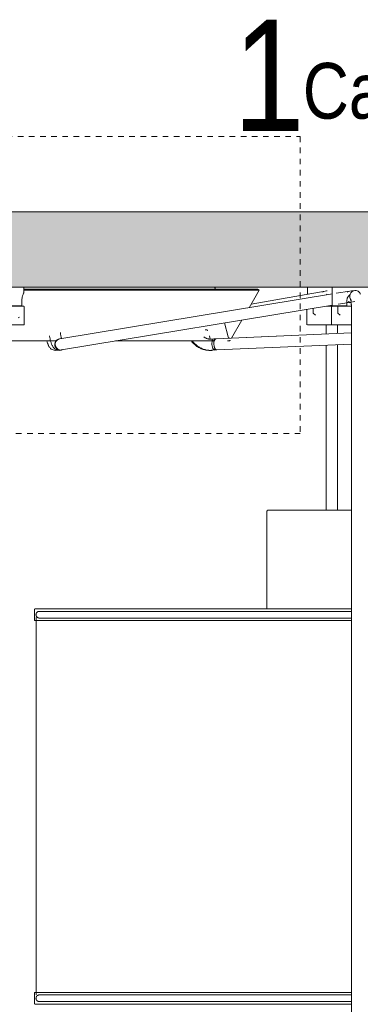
# Model space of a CAD drawing. Header units: millimetres. Extents: x 5395 to 10061, y 397 to 7363.
# Tile 9 of 14: x 6602 to 6785, y 1614 to 2144. Entities that reach past the tile are written whole.
import ezdxf

# ---------------------------------------------------------------- set-up
doc = ezdxf.new("R2010")
doc.units = ezdxf.units.MM
doc.linetypes.add('Dash', pattern=[6, 3, -3])
doc.layers.add('A-ANNO-DIMS', color=7, linetype='Dash', lineweight=9, true_color=0xd2d2d2)
for name, color, linetype, lineweight in [('A-CLNG', 7, 'Continuous', 9), ('E-LITE-EQPM', 7, 'Continuous', 20), ('G-ANNO-TEXT', 7, 'Continuous', 9)]:
    doc.layers.add(name, color=color, linetype=linetype, lineweight=lineweight)
doc.styles.add('Arial Narrow_1', font='ARIALN.TTF', dxfattribs={"height": 60})
doc.styles.add('Arial Narrow_2', font='ARIALN.TTF', dxfattribs={"height": 30})

# ---------------------------------------------------------------- blocks, each defined once
blk = doc.blocks.new('64314-7L   _Suspended_tensor - 64314-48-7L MAMBO Black_rattan pendant lamp ø320-7L-583373-Alzado_PDF')
at = {"layer": 'E-LITE-EQPM', "lineweight": 9}
for p, q in [((6604.12, 1998.89), (6729.94, 1998.89)), ((6707.26, 1998.89), (6707.12, 1999.42)), ((6730.8, 1998.39), (6729.94, 1998.89)), ((6756.8, 2000), (6756.8, 1996.18)), ((6770.1, 2000), (6770.1, 1990)), ((6770.3, 2000), (6782.47, 2000)), ((6782.47, 2000), (6789.82, 2000)), ((6604.11, 1998.39), (6730.8, 1998.39)), ((6770.31, 1996.38), (6623.47, 1972.19)), ((6725.35, 1988.96), (6730.8, 1998.39)), ((6766.28, 1997.91), (6726.44, 1990.84)), ((6779.61, 1997.91), (6772.3, 1996.71)), ((6782.27, 1998.21), (6782.7, 1998.21)), ((6624.44, 1966.27), (6770.2, 1990.28)), ((6756.51, 1988.07), (6756.51, 1979.77)), ((6759.87, 1988.62), (6759.87, 1986)), ((6768.18, 1989.77), (6768.51, 1989.77)), ((6769.79, 1989.77), (6768.2, 1989.77)), ((6768.51, 1989.77), (6769.82, 1989.77)), ((6770.41, 1990), (6769.08, 1990)), ((6769.81, 1989.27), (6769.81, 1979.77)), ((6769.87, 1990), (6769.87, 1989.7)), ((6778, 1990), (6770.19, 1990)), ((6773.17, 1990), (6773.17, 1986)), ((6773.35, 1990.8), (6780.59, 1991.99)), ((6777.14, 1989.7), (6777.14, 1990)), ((6777.26, 1989.77), (6778.26, 1989.77)), ((6780.42, 1989.77), (6777.29, 1989.77)), ((6778, 1990), (6778, 1992.66)), ((6778.26, 1989.77), (6780.43, 1989.77)), ((6780.46, 1989.48), (6780.46, 1983.84)), ((6782.27, 1992.21), (6782.32, 1992.21)), ((6759.87, 1986), (6761.06, 1985)), ((6773.17, 1986), (6774.35, 1985)), ((6780.46, 1983.84), (6780.46, 1280)), ((6714.14, 1973.22), (6712.12, 1980.75)), ((6715.87, 1972.54), (6721.51, 1982.3)), ((6756.76, 1979.77), (6764.54, 1979.77)), ((6764.54, 1979.77), (6770.13, 1979.77)), ((6766.92, 1979.77), (6766.92, 1974.82)), ((6770.02, 1979.77), (6780.45, 1979.77)), ((6772.92, 1975.08), (6772.92, 1979.77)), ((6622.85, 1972.02), (6622.3, 1971.8)), ((6622.85, 1972.02), (6622.57, 1971.91)), ((6704.46, 1972.06), (6704.01, 1973.74)), ((6707.44, 1972.22), (6705.34, 1972)), ((6707.44, 1972.22), (6706.39, 1972.11)), ((6780.46, 1975.38), (6707.62, 1972.23)), ((6780.46, 1975.43), (6715.91, 1972.62)), ((6707.88, 1966.24), (6780.46, 1969.38)), ((6714.35, 1971.07), (6714.06, 1971.07)), ((6766.92, 1968.8), (6766.92, 1880)), ((6772.92, 1879.97), (6772.92, 1969.06)), ((6624.51, 1966.23), (6624.93, 1966.39)), ((6705.38, 1966.03), (6705.76, 1966.07)), ((6705.96, 1966.03), (6708.06, 1966.25)), ((6707.01, 1966.14), (6708.06, 1966.25)), ((6734.91, 1879.05), (6734.91, 1826.91)), ((6609.91, 1826.34), (6609.91, 1820.64)), ((6614.38, 1826.91), (6615.83, 1826.91)), ((6620.21, 1826.91), (6615.72, 1826.91)), ((6615.99, 1826.91), (6619.29, 1826.91)), ((6619.29, 1826.91), (6620.28, 1826.91)), ((6624.13, 1826.91), (6621.08, 1826.91)), ((6621.11, 1826.91), (6624, 1826.91)), ((6625.1, 1826.91), (6626.33, 1826.91)), ((6626.23, 1826.91), (6625.14, 1826.91)), ((6628.58, 1826.91), (6627.38, 1826.91)), ((6627.44, 1826.91), (6628.61, 1826.91)), ((6629.82, 1826.91), (6631.09, 1826.91)), ((6631.14, 1826.91), (6629.83, 1826.91)), ((6632.41, 1826.91), (6633.78, 1826.91)), ((6633.86, 1826.91), (6632.51, 1826.91)), ((6636.45, 1826.91), (6635.03, 1826.91)), ((6635.14, 1826.91), (6636.53, 1826.91)), ((6639.43, 1826.91), (6637.92, 1826.91)), ((6637.97, 1826.91), (6639.45, 1826.91)), ((6640.97, 1826.91), (6642.54, 1826.91)), ((6642.6, 1826.91), (6640.99, 1826.91)), ((6644.15, 1826.91), (6645.8, 1826.91)), ((6645.88, 1826.91), (6644.24, 1826.91)), ((6650.94, 1826.91), (6649.01, 1826.91)), ((6649.08, 1826.91), (6650.98, 1826.91)), ((6659.94, 1826.91), (6658.09, 1826.91)), ((6666.05, 1826.91), (6663.65, 1826.91)), ((6675.97, 1826.91), (6673.9, 1826.91)), ((6682.79, 1826.91), (6682.28, 1826.91)), ((6701.02, 1826.91), (6700.45, 1826.91)), ((6720.43, 1826.91), (6719.79, 1826.91)), ((6755.46, 1826.91), (6754.6, 1826.91)), ((6765.9, 1826.91), (6765.03, 1826.91)), ((6776.33, 1826.91), (6775.46, 1826.91)), ((6780.48, 1820.64), (6609.91, 1820.64)), ((6610.72, 1822.15), (6610.72, 1618.93)), ((6609.91, 1620.19), (6609.91, 1614.49)), ((6780.48, 1620.19), (6609.91, 1620.19))]:
    blk.add_line(p, q, dxfattribs=at)
at = {"layer": 'E-LITE-EQPM', "lineweight": 9, "flags": 128}
for points in [[(6706.36, 2000), (6706.4, 2000), (6706.43, 2000), (6706.46, 1999.99), (6706.49, 1999.99), (6706.52, 1999.98), (6706.55, 1999.98), (6706.58, 1999.97), (6706.61, 1999.96), (6706.64, 1999.95), (6706.67, 1999.94), (6706.7, 1999.93), (6706.73, 1999.91), (6706.75, 1999.9), (6706.78, 1999.88), (6706.81, 1999.86), (6706.83, 1999.85), (6706.86, 1999.83), (6706.88, 1999.81), (6706.9, 1999.79), (6706.92, 1999.76), (6706.95, 1999.74), (6706.97, 1999.72), (6706.99, 1999.69), (6707, 1999.67), (6707.02, 1999.64), (6707.04, 1999.61), (6707.05, 1999.59), (6707.07, 1999.56), (6707.08, 1999.53), (6707.09, 1999.5), (6707.1, 1999.47), (6707.11, 1999.44), (6707.12, 1999.42)], [(6767.4, 1998.09), (6767.08, 1998.06), (6765.39, 1997.6), (6764.83, 1997.37)], [(6782.27, 1998.21), (6780.48, 1998.06), (6778.73, 1997.62), (6778.14, 1997.4)], [(6779.95, 1993.6), (6779.96, 1993.59), (6779.97, 1993.57), (6779.99, 1993.52), (6780.01, 1993.46), (6780.03, 1993.39), (6780.06, 1993.3), (6780.08, 1993.2), (6780.11, 1993.09), (6780.14, 1992.97), (6780.17, 1992.84), (6780.2, 1992.7), (6780.22, 1992.55), (6780.25, 1992.39), (6780.27, 1992.23), (6780.3, 1992.05), (6780.32, 1991.88), (6780.34, 1991.69), (6780.36, 1991.51), (6780.38, 1991.31), (6780.39, 1991.12), (6780.41, 1990.92), (6780.42, 1990.71), (6780.43, 1990.51), (6780.44, 1990.3), (6780.45, 1990.09), (6780.45, 1989.88), (6780.45, 1989.66), (6780.46, 1989.48)], [(6784.74, 1997.19), (6784.92, 1996.95), (6785.07, 1996.73), (6785.2, 1996.51), (6785.32, 1996.29)], [(6771.65, 1989.77), (6771.42, 1989.77), (6771.07, 1989.77), (6770.71, 1989.77), (6770.35, 1989.77), (6769.98, 1989.77), (6769.61, 1989.77), (6769.23, 1989.77), (6768.85, 1989.77), (6768.47, 1989.77), (6768.08, 1989.77), (6767.69, 1989.77), (6767.3, 1989.77), (6767, 1989.77)], [(6768.26, 1989.77), (6768.64, 1989.77), (6768.95, 1989.77)], [(6768.95, 1989.77), (6769.33, 1989.77), (6769.71, 1989.77)], [(6769.81, 1989.27), (6769.81, 1989.29), (6769.81, 1989.31), (6769.81, 1989.33), (6769.82, 1989.35), (6769.82, 1989.37), (6769.82, 1989.39), (6769.83, 1989.41), (6769.83, 1989.43), (6769.84, 1989.45), (6769.85, 1989.47), (6769.86, 1989.48), (6769.87, 1989.5), (6769.88, 1989.52), (6769.89, 1989.54), (6769.9, 1989.55), (6769.91, 1989.57), (6769.92, 1989.59), (6769.93, 1989.6), (6769.95, 1989.62), (6769.96, 1989.63), (6769.98, 1989.65), (6769.99, 1989.66), (6770.01, 1989.67), (6770.02, 1989.68), (6770.04, 1989.69), (6770.06, 1989.7), (6770.08, 1989.71), (6770.09, 1989.72), (6770.11, 1989.73), (6770.13, 1989.74), (6770.15, 1989.75), (6770.17, 1989.75), (6770.19, 1989.76), (6770.21, 1989.76), (6770.23, 1989.77), (6770.25, 1989.77), (6770.27, 1989.77), (6770.29, 1989.77), (6770.31, 1989.77), (6770.31, 1989.77)], [(6780.46, 1989.77), (6780.09, 1989.77), (6779.7, 1989.77), (6779.31, 1989.77), (6778.92, 1989.77), (6778.53, 1989.77), (6778.15, 1989.77), (6777.77, 1989.77), (6777.39, 1989.77), (6777.01, 1989.77), (6776.64, 1989.77), (6776.28, 1989.77), (6775.92, 1989.77), (6775.57, 1989.77), (6775.23, 1989.77), (6774.89, 1989.77), (6774.57, 1989.77), (6774.25, 1989.77), (6773.94, 1989.77), (6773.64, 1989.77), (6773.35, 1989.77), (6773.07, 1989.77), (6772.81, 1989.77), (6772.55, 1989.77), (6772.31, 1989.77), (6772.08, 1989.77), (6771.86, 1989.77), (6771.66, 1989.77), (6771.46, 1989.77), (6771.29, 1989.77), (6771.12, 1989.77), (6770.98, 1989.77), (6770.84, 1989.77), (6770.72, 1989.77), (6770.62, 1989.77), (6770.53, 1989.77), (6770.45, 1989.77), (6770.4, 1989.77), (6770.35, 1989.77), (6770.33, 1989.77), (6770.31, 1989.77), (6770.31, 1989.77)], [(6770.31, 1989.77), (6770.32, 1989.77), (6770.35, 1989.77), (6770.38, 1989.77), (6770.44, 1989.77), (6770.51, 1989.77), (6770.59, 1989.77), (6770.7, 1989.77), (6770.81, 1989.77), (6770.94, 1989.77), (6771.09, 1989.77), (6771.25, 1989.77), (6771.42, 1989.77), (6771.61, 1989.77), (6771.81, 1989.77), (6772.02, 1989.77), (6772.25, 1989.77), (6772.49, 1989.77), (6772.74, 1989.77), (6773.01, 1989.77)], [(6777.3, 1989.77), (6777.67, 1989.77), (6777.79, 1989.77)], [(6777.79, 1989.77), (6778.17, 1989.77), (6778.55, 1989.77), (6778.94, 1989.77), (6779.33, 1989.77), (6779.72, 1989.77), (6780.11, 1989.77), (6780.42, 1989.77)], [(6782.27, 1992.21), (6781.48, 1992.15), (6781.06, 1992.04)], [(6623.17, 1965.97), (6622.57, 1966.02), (6622, 1966.16), (6621.5, 1966.37), (6621.07, 1966.63), (6620.71, 1966.91), (6620.41, 1967.19), (6620.15, 1967.48), (6619.92, 1967.77), (6619.73, 1968.06), (6619.56, 1968.35), (6619.4, 1968.65), (6619.26, 1968.94), (6619.13, 1969.25), (6619.01, 1969.55), (6618.89, 1969.87), (6618.79, 1970.19), (6618.69, 1970.52), (6618.59, 1970.86), (6618.5, 1971.21), (6618.42, 1971.56), (6618.33, 1971.93), (6618.26, 1972.3), (6618.19, 1972.68), (6618.12, 1973.07), (6618.06, 1973.47), (6618, 1973.87)], [(6624.41, 1972.33), (6624.35, 1972.56), (6624.29, 1972.8), (6624.23, 1973.06), (6624.17, 1973.34), (6624.11, 1973.63), (6624.06, 1973.93), (6624.01, 1974.24), (6623.96, 1974.56), (6623.91, 1974.9), (6623.87, 1975.25), (6623.83, 1975.6)], [(6704.74, 1971.97), (6704.49, 1971.97), (6704.23, 1971.99), (6703.98, 1972.02), (6703.73, 1972.06), (6703.47, 1972.11), (6703.22, 1972.17), (6702.97, 1972.25), (6702.73, 1972.33), (6702.48, 1972.43), (6702.24, 1972.54), (6702, 1972.65), (6701.76, 1972.78), (6701.53, 1972.93), (6701.3, 1973.08), (6701.08, 1973.24)], [(6702.36, 1977.09), (6702.27, 1977.09), (6702.02, 1977.09), (6701.77, 1977.09)], [(6701.92, 1977.09), (6702.22, 1977.09), (6702.36, 1977.09), (6702.36, 1977.09)], [(6702.36, 1977.09), (6702.4, 1977.09), (6702.44, 1977.09), (6702.48, 1977.08), (6702.52, 1977.08), (6702.55, 1977.07), (6702.59, 1977.06), (6702.63, 1977.05), (6702.67, 1977.04), (6702.7, 1977.03), (6702.74, 1977.01), (6702.78, 1977), (6702.81, 1976.98), (6702.85, 1976.96), (6702.88, 1976.94), (6702.91, 1976.92), (6702.94, 1976.9), (6702.97, 1976.87), (6703, 1976.85), (6703.03, 1976.82), (6703.06, 1976.79), (6703.09, 1976.77), (6703.11, 1976.74), (6703.14, 1976.71)], [(6714.14, 1973.22), (6714.15, 1973.2), (6714.15, 1973.18), (6714.16, 1973.16), (6714.17, 1973.14), (6714.17, 1973.13), (6714.18, 1973.11), (6714.19, 1973.09), (6714.2, 1973.08), (6714.21, 1973.06), (6714.23, 1973.04), (6714.24, 1973.03), (6714.25, 1973.01), (6714.27, 1973), (6714.28, 1972.99), (6714.29, 1972.97), (6714.31, 1972.96), (6714.32, 1972.95), (6714.34, 1972.94), (6714.36, 1972.93), (6714.37, 1972.92), (6714.39, 1972.91), (6714.41, 1972.9), (6714.43, 1972.89), (6714.44, 1972.88), (6714.46, 1972.88), (6714.48, 1972.87), (6714.5, 1972.87), (6714.52, 1972.86), (6714.54, 1972.86), (6714.56, 1972.86), (6714.58, 1972.86), (6714.6, 1972.86), (6714.61, 1972.86)], [(6517.44, 1971.07), (6521.21, 1971.07), (6525.1, 1971.07), (6529.09, 1971.07), (6533.19, 1971.07), (6537.39, 1971.07), (6541.68, 1971.07), (6546.05, 1971.07), (6550.51, 1971.07), (6555.03, 1971.07), (6559.61, 1971.07), (6564.25, 1971.07), (6568.93, 1971.07), (6573.66, 1971.07), (6578.41, 1971.07), (6583.2, 1971.07), (6588, 1971.07), (6592.81, 1971.07), (6597.62, 1971.07), (6602.43, 1971.07), (6607.22, 1971.07), (6612, 1971.07), (6616.74, 1971.07), (6621.45, 1971.07)], [(6621.09, 1965.97), (6620.46, 1966.03), (6619.87, 1966.19), (6619.36, 1966.42), (6618.94, 1966.69), (6618.59, 1966.98), (6618.3, 1967.27), (6618.05, 1967.57), (6617.85, 1967.86), (6617.67, 1968.15), (6617.51, 1968.44), (6617.36, 1968.73), (6617.23, 1969.02), (6617.11, 1969.32), (6617, 1969.62), (6616.9, 1969.93), (6616.8, 1970.25), (6616.71, 1970.58), (6616.62, 1970.91)], [(6653.45, 1971.07), (6656.92, 1971.07), (6660.98, 1971.07), (6664.93, 1971.07), (6668.76, 1971.07), (6672.47, 1971.07), (6676.06, 1971.07), (6679.52, 1971.07), (6682.84, 1971.07), (6686.02, 1971.07), (6689.05, 1971.07), (6691.93, 1971.07), (6694.66, 1971.07), (6697.22, 1971.07), (6699.62, 1971.07), (6701.85, 1971.07), (6703.91, 1971.07), (6705.79, 1971.07), (6706.67, 1971.07)], [(6694.34, 1971.06), (6694.66, 1970.64), (6695, 1970.24), (6695.36, 1969.85), (6695.73, 1969.47), (6696.11, 1969.11), (6696.51, 1968.77), (6696.92, 1968.44), (6697.35, 1968.14), (6697.78, 1967.85), (6698.23, 1967.57), (6698.69, 1967.32), (6699.16, 1967.09), (6699.64, 1966.88), (6700.12, 1966.69), (6700.61, 1966.52), (6701.11, 1966.37), (6701.62, 1966.25), (6702.13, 1966.15), (6702.65, 1966.07), (6703.16, 1966.01), (6703.68, 1965.98), (6704.17, 1965.97)], [(6694.88, 1971.06), (6695.21, 1970.64), (6695.55, 1970.23), (6695.91, 1969.84), (6696.28, 1969.47), (6696.66, 1969.11), (6697.06, 1968.77), (6697.48, 1968.44), (6697.9, 1968.13), (6698.34, 1967.84), (6698.79, 1967.57), (6699.25, 1967.32), (6699.72, 1967.09), (6700.2, 1966.88), (6700.69, 1966.69), (6701.18, 1966.52), (6701.69, 1966.37), (6702.19, 1966.25), (6702.7, 1966.15), (6703.22, 1966.07), (6703.74, 1966.01), (6704.26, 1965.98), (6704.74, 1965.97)], [(6705.34, 1972), (6705.09, 1971.98), (6704.83, 1971.97), (6704.74, 1971.97)], [(6713.69, 1971.07), (6713.82, 1971.07), (6714.21, 1971.07), (6714.41, 1971.07), (6714.44, 1971.07)], [(6715.26, 1971.5), (6715.24, 1971.47), (6715.21, 1971.44), (6715.19, 1971.4), (6715.16, 1971.38), (6715.13, 1971.35), (6715.1, 1971.32), (6715.07, 1971.29), (6715.04, 1971.27), (6715.01, 1971.25), (6714.98, 1971.22), (6714.94, 1971.2), (6714.91, 1971.18), (6714.87, 1971.17), (6714.84, 1971.15), (6714.8, 1971.14), (6714.76, 1971.12), (6714.72, 1971.11), (6714.69, 1971.1), (6714.65, 1971.09), (6714.61, 1971.08), (6714.57, 1971.08), (6714.53, 1971.07), (6714.49, 1971.07), (6714.45, 1971.07)], [(6621.09, 1965.97), (6621.72, 1966.03), (6622.31, 1966.19)], [(6623.17, 1965.97), (6623.77, 1966.02), (6624.33, 1966.16), (6624.51, 1966.23)], [(6704.17, 1965.97), (6704.69, 1965.98), (6705.2, 1966.02), (6705.38, 1966.03)], [(6704.74, 1965.97), (6705.27, 1965.98), (6705.79, 1966.02), (6705.96, 1966.03)], [(6734.91, 1879.05), (6734.92, 1879.09), (6734.92, 1879.13), (6734.92, 1879.17), (6734.93, 1879.2), (6734.93, 1879.24), (6734.94, 1879.28), (6734.95, 1879.31), (6734.96, 1879.35), (6734.98, 1879.39), (6734.99, 1879.42), (6735.01, 1879.46), (6735.02, 1879.49), (6735.04, 1879.52), (6735.06, 1879.56), (6735.08, 1879.59), (6735.1, 1879.62), (6735.13, 1879.65), (6735.15, 1879.68), (6735.18, 1879.71), (6735.2, 1879.73), (6735.23, 1879.76), (6735.26, 1879.78), (6735.29, 1879.81), (6735.32, 1879.83), (6735.35, 1879.85), (6735.38, 1879.87), (6735.42, 1879.89), (6735.45, 1879.91), (6735.48, 1879.92), (6735.52, 1879.94), (6735.56, 1879.95), (6735.59, 1879.96), (6735.63, 1879.97), (6735.66, 1879.98), (6735.7, 1879.99), (6735.74, 1879.99), (6735.78, 1880), (6735.81, 1880), (6735.85, 1880), (6735.86, 1880)], [(6739.31, 1880), (6738.74, 1880), (6738.22, 1880), (6737.75, 1880), (6737.32, 1880), (6736.96, 1880), (6736.64, 1880), (6736.38, 1880), (6736.17, 1880), (6736.01, 1880), (6735.91, 1880), (6735.87, 1880), (6735.86, 1880)], [(6735.86, 1880), (6735.89, 1880), (6735.97, 1880), (6736.11, 1880), (6736.3, 1880), (6736.54, 1880), (6736.84, 1880), (6737.19, 1880), (6737.59, 1880), (6738.05, 1880), (6738.55, 1880), (6739.11, 1880), (6739.31, 1880)], [(6780.46, 1880), (6779.68, 1880), (6778.37, 1880), (6777.04, 1880), (6775.7, 1880), (6774.36, 1880), (6773, 1880), (6771.64, 1880), (6770.28, 1880), (6768.92, 1880), (6767.56, 1880), (6766.2, 1880), (6764.85, 1880), (6763.51, 1880), (6762.18, 1880), (6760.86, 1880), (6759.55, 1880), (6758.26, 1880), (6756.99, 1880), (6755.74, 1880), (6754.52, 1880), (6753.32, 1880), (6752.14, 1880), (6750.99, 1880), (6749.88, 1880), (6748.79, 1880), (6747.74, 1880), (6746.72, 1880), (6745.75, 1880), (6744.81, 1880), (6743.91, 1880), (6743.05, 1880), (6742.23, 1880), (6741.46, 1880), (6740.74, 1880), (6740.06, 1880), (6739.43, 1880), (6739.31, 1880)], [(6609.91, 1826.34), (6609.91, 1826.36), (6609.92, 1826.39), (6609.92, 1826.41), (6609.92, 1826.43), (6609.93, 1826.45), (6609.93, 1826.48), (6609.94, 1826.5), (6609.94, 1826.52), (6609.95, 1826.54), (6609.96, 1826.56), (6609.97, 1826.58), (6609.98, 1826.6), (6609.99, 1826.62), (6610, 1826.64), (6610.01, 1826.66), (6610.03, 1826.68), (6610.04, 1826.7), (6610.06, 1826.72), (6610.07, 1826.73), (6610.09, 1826.75), (6610.1, 1826.77), (6610.12, 1826.78), (6610.14, 1826.8), (6610.16, 1826.81), (6610.18, 1826.82), (6610.2, 1826.83), (6610.22, 1826.85), (6610.24, 1826.86), (6610.26, 1826.87), (6610.28, 1826.87), (6610.3, 1826.88), (6610.32, 1826.89), (6610.34, 1826.9), (6610.37, 1826.9), (6610.39, 1826.9), (6610.41, 1826.91), (6610.44, 1826.91), (6610.46, 1826.91), (6610.48, 1826.91), (6610.49, 1826.91)], [(6780.46, 1826.91), (6774.57, 1826.91), (6768.2, 1826.91), (6761.82, 1826.91), (6755.46, 1826.91), (6749.13, 1826.91), (6742.82, 1826.91), (6736.56, 1826.91), (6730.35, 1826.91), (6724.21, 1826.91), (6718.14, 1826.91), (6712.15, 1826.91), (6706.25, 1826.91), (6700.46, 1826.91), (6694.78, 1826.91), (6689.21, 1826.91), (6683.78, 1826.91), (6678.48, 1826.91), (6673.33, 1826.91), (6668.34, 1826.91), (6663.51, 1826.91), (6658.84, 1826.91), (6654.36, 1826.91), (6650.06, 1826.91), (6645.95, 1826.91), (6642.04, 1826.91), (6638.34, 1826.91), (6634.84, 1826.91), (6631.56, 1826.91), (6628.51, 1826.91), (6625.67, 1826.91), (6623.07, 1826.91), (6620.71, 1826.91), (6618.58, 1826.91), (6616.7, 1826.91), (6615.06, 1826.91), (6613.67, 1826.91), (6612.52, 1826.91), (6611.63, 1826.91), (6611, 1826.91), (6610.61, 1826.91), (6610.49, 1826.91)], [(6610.49, 1826.91), (6610.61, 1826.91), (6611, 1826.91), (6611.63, 1826.91), (6612.52, 1826.91), (6613.67, 1826.91), (6614.38, 1826.91)], [(6610.71, 1823.67), (6610.71, 1823.75), (6610.72, 1823.82), (6610.72, 1823.89), (6610.73, 1823.96), (6610.75, 1824.03), (6610.76, 1824.1), (6610.78, 1824.17), (6610.8, 1824.24), (6610.83, 1824.31), (6610.85, 1824.38), (6610.88, 1824.44), (6610.91, 1824.51), (6610.95, 1824.57), (6610.99, 1824.63), (6611.02, 1824.69), (6611.07, 1824.75), (6611.11, 1824.81), (6611.16, 1824.86), (6611.21, 1824.91), (6611.26, 1824.97), (6611.31, 1825.01), (6611.36, 1825.06), (6611.42, 1825.11), (6611.48, 1825.15), (6611.54, 1825.19), (6611.6, 1825.23), (6611.66, 1825.26), (6611.73, 1825.29), (6611.79, 1825.32), (6611.86, 1825.35), (6611.93, 1825.38), (6611.99, 1825.4), (6612.06, 1825.42), (6612.13, 1825.43), (6612.2, 1825.45), (6612.28, 1825.46), (6612.35, 1825.47), (6612.42, 1825.47), (6612.49, 1825.47), (6612.51, 1825.47)], [(6612.51, 1821.87), (6612.44, 1821.88), (6612.37, 1821.88), (6612.29, 1821.89), (6612.22, 1821.9), (6612.15, 1821.91), (6612.08, 1821.93), (6612.01, 1821.94), (6611.94, 1821.97), (6611.88, 1821.99), (6611.81, 1822.02), (6611.74, 1822.05), (6611.68, 1822.08), (6611.62, 1822.11), (6611.55, 1822.15), (6611.49, 1822.19), (6611.44, 1822.23), (6611.38, 1822.27), (6611.32, 1822.32), (6611.27, 1822.37), (6611.22, 1822.42), (6611.17, 1822.47), (6611.12, 1822.53), (6611.08, 1822.58), (6611.04, 1822.64), (6611, 1822.7), (6610.96, 1822.76), (6610.92, 1822.83), (6610.89, 1822.89), (6610.86, 1822.96), (6610.83, 1823.02), (6610.81, 1823.09), (6610.79, 1823.16), (6610.77, 1823.23), (6610.75, 1823.3), (6610.74, 1823.37), (6610.73, 1823.44), (6610.72, 1823.51), (6610.71, 1823.58), (6610.71, 1823.66), (6610.71, 1823.67)], [(6780.46, 1825.47), (6774.51, 1825.47), (6768.22, 1825.47), (6761.93, 1825.47), (6755.65, 1825.47), (6749.39, 1825.47), (6743.16, 1825.47), (6736.98, 1825.47), (6730.85, 1825.47), (6724.79, 1825.47), (6718.79, 1825.47), (6712.88, 1825.47), (6707.06, 1825.47), (6701.34, 1825.47), (6695.73, 1825.47), (6690.24, 1825.47), (6684.87, 1825.47), (6679.64, 1825.47), (6674.56, 1825.47), (6669.63, 1825.47), (6664.86, 1825.47), (6660.25, 1825.47), (6655.83, 1825.47), (6651.58, 1825.47), (6647.52, 1825.47), (6643.66, 1825.47), (6640.01, 1825.47), (6636.56, 1825.47), (6633.32, 1825.47), (6630.3, 1825.47), (6627.5, 1825.47), (6624.94, 1825.47), (6622.6, 1825.47), (6620.5, 1825.47), (6618.64, 1825.47), (6617.02, 1825.47), (6615.65, 1825.47), (6614.52, 1825.47), (6613.64, 1825.47), (6613.01, 1825.47), (6612.64, 1825.47), (6612.51, 1825.47)], [(6612.51, 1825.47), (6612.64, 1825.47), (6613.01, 1825.47), (6613.64, 1825.47)], [(6613.84, 1821.87), (6613.32, 1821.87), (6612.81, 1821.87), (6612.55, 1821.87), (6612.51, 1821.87)], [(6612.51, 1821.87), (6612.64, 1821.87), (6613.01, 1821.87), (6613.64, 1821.87), (6614.52, 1821.87), (6615.65, 1821.87), (6617.02, 1821.87), (6618.64, 1821.87), (6620.5, 1821.87), (6622.6, 1821.87), (6624.94, 1821.87), (6627.5, 1821.87), (6630.3, 1821.87), (6633.32, 1821.87), (6636.55, 1821.87), (6640, 1821.87), (6643.66, 1821.87), (6647.52, 1821.87), (6651.58, 1821.87), (6655.82, 1821.87), (6660.25, 1821.87), (6664.85, 1821.87), (6669.62, 1821.87), (6674.56, 1821.87), (6679.64, 1821.87), (6684.87, 1821.87), (6690.23, 1821.87), (6695.73, 1821.87), (6701.34, 1821.87), (6707.06, 1821.87), (6712.88, 1821.87), (6718.79, 1821.87), (6724.78, 1821.87), (6730.85, 1821.87), (6736.98, 1821.87), (6743.16, 1821.87), (6749.38, 1821.87), (6755.64, 1821.87), (6761.92, 1821.87), (6768.21, 1821.87), (6774.51, 1821.87), (6780.46, 1821.87)], [(6610.71, 1617.15), (6610.71, 1617.22), (6610.72, 1617.3), (6610.72, 1617.37), (6610.73, 1617.44), (6610.75, 1617.51), (6610.76, 1617.58), (6610.78, 1617.65), (6610.8, 1617.72), (6610.83, 1617.79), (6610.85, 1617.85), (6610.88, 1617.92), (6610.91, 1617.98), (6610.95, 1618.05), (6610.99, 1618.11), (6611.02, 1618.17), (6611.07, 1618.23), (6611.11, 1618.28), (6611.16, 1618.34), (6611.21, 1618.39), (6611.26, 1618.44), (6611.31, 1618.49), (6611.36, 1618.54), (6611.42, 1618.58), (6611.48, 1618.63), (6611.54, 1618.67), (6611.6, 1618.7), (6611.66, 1618.74), (6611.73, 1618.77), (6611.79, 1618.8), (6611.86, 1618.83), (6611.93, 1618.85), (6611.99, 1618.88), (6612.06, 1618.9), (6612.13, 1618.91), (6612.2, 1618.93), (6612.28, 1618.94), (6612.35, 1618.94), (6612.42, 1618.95), (6612.49, 1618.95), (6612.51, 1618.95)], [(6612.51, 1615.35), (6612.44, 1615.35), (6612.37, 1615.36), (6612.29, 1615.36), (6612.22, 1615.37), (6612.15, 1615.39), (6612.08, 1615.4), (6612.01, 1615.42), (6611.94, 1615.44), (6611.88, 1615.47), (6611.81, 1615.49), (6611.74, 1615.52), (6611.68, 1615.55), (6611.62, 1615.59), (6611.55, 1615.63), (6611.49, 1615.67), (6611.44, 1615.71), (6611.38, 1615.75), (6611.32, 1615.8), (6611.27, 1615.85), (6611.22, 1615.9), (6611.17, 1615.95), (6611.12, 1616), (6611.08, 1616.06), (6611.04, 1616.12), (6611, 1616.18), (6610.96, 1616.24), (6610.92, 1616.3), (6610.89, 1616.37), (6610.86, 1616.43), (6610.83, 1616.5), (6610.81, 1616.57), (6610.79, 1616.64), (6610.77, 1616.7), (6610.75, 1616.77), (6610.74, 1616.85), (6610.73, 1616.92), (6610.72, 1616.99), (6610.71, 1617.06), (6610.71, 1617.13), (6610.71, 1617.15)], [(6780.46, 1618.95), (6774.51, 1618.95), (6768.22, 1618.95), (6761.93, 1618.95), (6755.65, 1618.95), (6749.39, 1618.95), (6743.16, 1618.95), (6736.98, 1618.95), (6730.85, 1618.95), (6724.79, 1618.95), (6718.79, 1618.95), (6712.88, 1618.95), (6707.06, 1618.95), (6701.34, 1618.95), (6695.73, 1618.95), (6690.24, 1618.95), (6684.87, 1618.95), (6679.64, 1618.95), (6674.56, 1618.95), (6669.63, 1618.95), (6664.86, 1618.95), (6660.25, 1618.95), (6655.83, 1618.95), (6651.58, 1618.95), (6647.52, 1618.95), (6643.66, 1618.95), (6640.01, 1618.95), (6636.56, 1618.95), (6633.32, 1618.95), (6630.3, 1618.95), (6627.5, 1618.95), (6624.94, 1618.95), (6622.6, 1618.95), (6620.5, 1618.95), (6618.64, 1618.95), (6617.02, 1618.95), (6615.65, 1618.95), (6614.52, 1618.95), (6613.64, 1618.95), (6613.01, 1618.95), (6612.64, 1618.95), (6612.51, 1618.95)], [(6612.51, 1618.95), (6612.64, 1618.95), (6613.01, 1618.95), (6613.64, 1618.95)], [(6610.49, 1613.91), (6610.46, 1613.91), (6610.44, 1613.91), (6610.42, 1613.92), (6610.4, 1613.92), (6610.37, 1613.92), (6610.35, 1613.93), (6610.33, 1613.94), (6610.31, 1613.94), (6610.29, 1613.95), (6610.26, 1613.96), (6610.24, 1613.97), (6610.22, 1613.98), (6610.2, 1613.99), (6610.18, 1614), (6610.16, 1614.01), (6610.14, 1614.03), (6610.13, 1614.04), (6610.11, 1614.06), (6610.09, 1614.07), (6610.08, 1614.09), (6610.06, 1614.1), (6610.05, 1614.12), (6610.03, 1614.14), (6610.02, 1614.16), (6610.01, 1614.18), (6609.99, 1614.2), (6609.98, 1614.22), (6609.97, 1614.24), (6609.96, 1614.26), (6609.95, 1614.28), (6609.95, 1614.3), (6609.94, 1614.32), (6609.93, 1614.34), (6609.93, 1614.37), (6609.92, 1614.39), (6609.92, 1614.41), (6609.92, 1614.43), (6609.91, 1614.46), (6609.91, 1614.48), (6609.91, 1614.49)], [(6614.38, 1613.91), (6613.11, 1613.91), (6612.08, 1613.91), (6611.31, 1613.91), (6610.79, 1613.91), (6610.52, 1613.91), (6610.49, 1613.91)], [(6610.49, 1613.91), (6610.61, 1613.91), (6611, 1613.91), (6611.63, 1613.91), (6612.52, 1613.91), (6613.67, 1613.91), (6615.06, 1613.91), (6616.7, 1613.91), (6618.58, 1613.91), (6620.71, 1613.91), (6623.07, 1613.91), (6625.67, 1613.91), (6628.5, 1613.91), (6631.56, 1613.91), (6634.84, 1613.91), (6638.33, 1613.91), (6642.04, 1613.91), (6645.95, 1613.91), (6650.06, 1613.91), (6654.36, 1613.91), (6658.84, 1613.91), (6663.5, 1613.91), (6668.34, 1613.91), (6673.33, 1613.91), (6678.48, 1613.91), (6683.78, 1613.91), (6689.21, 1613.91), (6694.77, 1613.91), (6700.45, 1613.91), (6706.25, 1613.91), (6712.14, 1613.91), (6718.13, 1613.91), (6724.2, 1613.91), (6730.35, 1613.91), (6736.56, 1613.91), (6742.82, 1613.91), (6749.12, 1613.91), (6755.46, 1613.91), (6761.82, 1613.91), (6768.19, 1613.91), (6774.57, 1613.91), (6780.46, 1613.91)], [(6613.84, 1615.35), (6613.32, 1615.35), (6612.81, 1615.35), (6612.55, 1615.35), (6612.51, 1615.35)], [(6612.51, 1615.35), (6612.64, 1615.35), (6613.01, 1615.35), (6613.64, 1615.35), (6614.52, 1615.35), (6615.65, 1615.35), (6617.02, 1615.35), (6618.64, 1615.35), (6620.5, 1615.35), (6622.6, 1615.35), (6624.94, 1615.35), (6627.5, 1615.35), (6630.3, 1615.35), (6633.32, 1615.35), (6636.55, 1615.35), (6640, 1615.35), (6643.66, 1615.35), (6647.52, 1615.35), (6651.58, 1615.35), (6655.82, 1615.35), (6660.25, 1615.35), (6664.85, 1615.35), (6669.62, 1615.35), (6674.56, 1615.35), (6679.64, 1615.35), (6684.87, 1615.35), (6690.23, 1615.35), (6695.73, 1615.35), (6701.34, 1615.35), (6707.06, 1615.35), (6712.88, 1615.35), (6718.79, 1615.35), (6724.78, 1615.35), (6730.85, 1615.35), (6736.98, 1615.35), (6743.16, 1615.35), (6749.38, 1615.35), (6755.64, 1615.35), (6761.92, 1615.35), (6768.21, 1615.35), (6774.51, 1615.35), (6780.46, 1615.35)], [(6615.83, 1613.91), (6614.39, 1613.91), (6614.38, 1613.91)]]:
    blk.add_lwpolyline(points, dxfattribs=at)
at = {"layer": 'E-LITE-EQPM', "lineweight": 9}
for centre, major_axis, ratio, start_param, end_param in [((6779.25, 1994.62), (-1.11, 2.79), 0.967332, 2.306335, 2.775139), ((6780.1, 1994.95), (-0.49, 2.96), 0.97085, 2.459425, 2.721224), ((6779.25, 1994.62), (-1.11, 2.79), 0.967332, 2.775139, 3.141593), ((6623.96, 1969.23), (-0.49, 2.96), 0.97085, 0, 1.673078), ((6623.96, 1969.23), (-1.11, 2.79), 0.967332, 6.178531, 6.440331), ((6623.96, 1969.23), (-1.11, 2.79), 0.967332, 6.178531, 6.440331), ((6706.7, 1969.13), (-0.31, 2.98), 0.431676, 6.238232, 9.379825), ((6707.75, 1969.23), (-0.31, 2.98), 0.431676, 6.238232, 8.332627), ((6707.75, 1969.23), (-0.31, 2.98), 0.431676, 6.238232, 8.332627), ((6707.75, 1969.23), (-0.13, 3), 0.433246, 0.243058, 1.552055), ((6707.75, 1969.23), (-0.13, 3), 0.433246, 6.264444, 6.283185), ((6623.68, 1969.13), (-1.11, 2.79), 0.967332, 0.157145, 2.775139), ((6623.96, 1969.23), (-1.11, 2.79), 0.967332, 0.23913, 2.51334), ((6623.96, 1969.23), (-1.11, 2.79), 0.967332, 0.23913, 2.51334), ((6707.75, 1969.23), (-0.13, 3), 0.433246, 1.813855, 2.075654), ((6707.75, 1969.23), (-0.13, 3), 0.433246, 2.076568, 2.337454), ((6707.75, 1969.23), (-0.31, 2.98), 0.431676, 2.050374, 2.311241), ((6707.75, 1969.23), (-0.31, 2.98), 0.431676, 2.050374, 2.311241), ((6707.75, 1969.23), (-0.13, 3), 0.433246, 2.339099, 2.599253), ((6707.75, 1969.23), (-0.31, 2.98), 0.431676, 2.312942, 2.573041), ((6707.75, 1969.23), (-0.31, 2.98), 0.431676, 2.312942, 2.573041), ((6623.68, 1969.13), (-1.11, 2.79), 0.967332, 2.775139, 3.123513), ((6623.96, 1969.23), (-0.49, 2.96), 0.97085, 3.141593, 3.244823), ((6707.75, 1969.23), (-0.13, 3), 0.433246, 2.602315, 2.861052), ((6707.75, 1969.23), (-0.31, 2.98), 0.431676, 2.576288, 2.83484), ((6707.75, 1969.23), (-0.31, 2.98), 0.431676, 2.576288, 2.83484), ((6707.75, 1969.23), (-0.13, 3), 0.433246, 2.869324, 3.122852), ((6707.75, 1969.23), (-0.31, 2.98), 0.431676, 2.844373, 3.096639), ((6707.75, 1969.23), (-0.31, 2.98), 0.431676, 2.844373, 3.096639)]:
    blk.add_ellipse(centre, major_axis=major_axis, ratio=ratio, start_param=start_param, end_param=end_param, dxfattribs=at)
for points in [[(6767.13, 1996.22), (6767.2, 1996.17), (6767.27, 1996.12), (6767.35, 1996.06)], [(6782.59, 1998.21), (6782.93, 1998.21), (6783.61, 1998.08), (6784.49, 1997.55), (6784.91, 1997), (6785.07, 1996.7)]]:
    blk.add_open_spline(points, degree=3, dxfattribs=at)
for points, knots in [([(6778, 1992.66), (6778, 1993), (6778.08, 1993.65), (6778.56, 1994.89), (6779.21, 1995.66), (6779.73, 1996.06)], [0, 0, 0, 0, 0.1428571, 0.2857143, 0.5714286, 0.5714286, 0.5714286, 0.5714286]), ([(6782.59, 1998.21), (6782.07, 1998.21), (6781.04, 1997.92), (6780.02, 1996.89), (6779.57, 1995.73), (6779.54, 1994.85), (6779.69, 1994.18), (6779.82, 1993.86), (6779.89, 1993.71)], [-1, -1, -1, -1, -0.8333333, -0.6666667, -0.5555556, -0.4444444, -0.3888889, -0.3333333, -0.3333333, -0.3333333, -0.3333333]), ([(6779.98, 1993.56), (6780.03, 1993.47), (6780.19, 1993.24), (6780.38, 1993.03), (6780.5, 1992.92)], [-0.31444043, -0.31444043, -0.31444043, -0.31444043, -0.27777778, -0.22222222, -0.22222222, -0.22222222, -0.22222222])]:
    blk.add_open_spline(points, degree=3, knots=knots, dxfattribs=at)
blk = doc.blocks.new('canopy_soporte - canopy-557651-Alzado_PDF')
at = {"layer": 'E-LITE-EQPM'}
for p, q in [((6584.11, 2000), (6584.11, 1997.02)), ((6584.11, 2000), (6604.11, 2000)), ((6604.11, 1997.02), (6604.11, 2000)), ((6592.62, 1993.28), (6594.11, 1994.36)), ((6593.19, 1991.52), (6592.62, 1993.28)), ((6594.11, 1994.36), (6595.6, 1993.28)), ((6595.6, 1993.28), (6595.03, 1991.52)), ((6583.82, 1989.27), (6583.82, 1979.77)), ((6585.1, 1992.66), (6585.1, 1990)), ((6603.11, 1990), (6585.1, 1990)), ((6588.72, 1990), (6588.72, 1989.77)), ((6591.59, 1989.77), (6590.91, 1989.77)), ((6593.09, 1991.82), (6593.19, 1991.52)), ((6594.11, 1991.52), (6593.19, 1991.52)), ((6593.19, 1991.52), (6593.39, 1991.52)), ((6595.03, 1991.52), (6594.11, 1991.52)), ((6594.83, 1991.52), (6595.03, 1991.52)), ((6595.03, 1991.52), (6595.13, 1991.82)), ((6599.5, 1989.72), (6599.5, 1990)), ((6603.11, 1990), (6603.11, 1992.66)), ((6604.4, 1979.77), (6604.4, 1989.27)), ((6601.14, 1983.58), (6601.89, 1983.84)), ((6583.82, 1979.77), (6604.4, 1979.77))]:
    blk.add_line(p, q, dxfattribs=at)
at = {"layer": 'E-LITE-EQPM', "flags": 128}
for points in [[(6583.82, 1989.27), (6583.82, 1989.29), (6583.82, 1989.31), (6583.82, 1989.33), (6583.82, 1989.35), (6583.83, 1989.37), (6583.83, 1989.39), (6583.84, 1989.41), (6583.84, 1989.43), (6583.85, 1989.45), (6583.86, 1989.47), (6583.86, 1989.48), (6583.87, 1989.5), (6583.88, 1989.52), (6583.89, 1989.54), (6583.9, 1989.55), (6583.92, 1989.57), (6583.93, 1989.59), (6583.94, 1989.6), (6583.96, 1989.62), (6583.97, 1989.63), (6583.98, 1989.65), (6584, 1989.66), (6584.02, 1989.67), (6584.03, 1989.68), (6584.05, 1989.69), (6584.07, 1989.7), (6584.08, 1989.71), (6584.1, 1989.72), (6584.12, 1989.73), (6584.14, 1989.74), (6584.16, 1989.75), (6584.18, 1989.75), (6584.2, 1989.76), (6584.22, 1989.76), (6584.24, 1989.77), (6584.26, 1989.77), (6584.28, 1989.77), (6584.3, 1989.77), (6584.32, 1989.77), (6584.32, 1989.77)], [(6584.32, 1989.77), (6584.33, 1989.77), (6584.35, 1989.77), (6584.39, 1989.77), (6584.45, 1989.77), (6584.52, 1989.77), (6584.6, 1989.77), (6584.7, 1989.77), (6584.82, 1989.77), (6584.95, 1989.77), (6585.09, 1989.77), (6585.25, 1989.77), (6585.43, 1989.77), (6585.61, 1989.77)], [(6603.9, 1989.77), (6603.89, 1989.77), (6603.87, 1989.77), (6603.83, 1989.77), (6603.77, 1989.77), (6603.7, 1989.77), (6603.62, 1989.77), (6603.52, 1989.77), (6603.4, 1989.77), (6603.27, 1989.77), (6603.12, 1989.77), (6602.96, 1989.77), (6602.79, 1989.77), (6602.6, 1989.77), (6602.4, 1989.77), (6602.19, 1989.77), (6601.96, 1989.77), (6601.72, 1989.77), (6601.47, 1989.77), (6601.2, 1989.77), (6600.93, 1989.77), (6600.64, 1989.77), (6600.35, 1989.77), (6600.04, 1989.77), (6599.72, 1989.77), (6599.4, 1989.77), (6599.06, 1989.77), (6598.72, 1989.77), (6598.37, 1989.77), (6598.02, 1989.77), (6597.66, 1989.77), (6597.29, 1989.77), (6596.92, 1989.77), (6596.54, 1989.77), (6596.16, 1989.77), (6595.77, 1989.77), (6595.39, 1989.77), (6595, 1989.77), (6594.61, 1989.77), (6594.21, 1989.77), (6593.82, 1989.77), (6593.43, 1989.77), (6593.04, 1989.77), (6592.65, 1989.77), (6592.27, 1989.77), (6591.89, 1989.77), (6591.51, 1989.77), (6591.13, 1989.77), (6590.76, 1989.77), (6590.39, 1989.77), (6590.04, 1989.77), (6589.68, 1989.77), (6589.34, 1989.77), (6589, 1989.77), (6588.67, 1989.77), (6588.35, 1989.77), (6588.04, 1989.77), (6587.73, 1989.77), (6587.44, 1989.77), (6587.16, 1989.77), (6586.89, 1989.77), (6586.63, 1989.77), (6586.39, 1989.77), (6586.15, 1989.77), (6585.93, 1989.77), (6585.72, 1989.77), (6585.53, 1989.77), (6585.35, 1989.77), (6585.18, 1989.77), (6585.02, 1989.77), (6584.89, 1989.77), (6584.76, 1989.77), (6584.65, 1989.77), (6584.56, 1989.77), (6584.48, 1989.77), (6584.42, 1989.77), (6584.37, 1989.77), (6584.34, 1989.77), (6584.32, 1989.77), (6584.32, 1989.77)], [(6602.69, 1989.77), (6602.87, 1989.77), (6603.04, 1989.77), (6603.19, 1989.77), (6603.33, 1989.77), (6603.46, 1989.77), (6603.56, 1989.77), (6603.66, 1989.77), (6603.74, 1989.77), (6603.8, 1989.77), (6603.85, 1989.77), (6603.88, 1989.77), (6603.89, 1989.77), (6603.9, 1989.77)], [(6603.9, 1989.77), (6603.92, 1989.77), (6603.94, 1989.77), (6603.96, 1989.77), (6603.98, 1989.77), (6604, 1989.76), (6604.02, 1989.76), (6604.04, 1989.75), (6604.06, 1989.75), (6604.08, 1989.74), (6604.09, 1989.73), (6604.11, 1989.73), (6604.13, 1989.72), (6604.15, 1989.71), (6604.17, 1989.7), (6604.18, 1989.69), (6604.2, 1989.67), (6604.21, 1989.66), (6604.23, 1989.65), (6604.24, 1989.64), (6604.26, 1989.62), (6604.27, 1989.61), (6604.29, 1989.59), (6604.3, 1989.58), (6604.31, 1989.56), (6604.32, 1989.54), (6604.33, 1989.52), (6604.34, 1989.51), (6604.35, 1989.49), (6604.36, 1989.47), (6604.37, 1989.45), (6604.37, 1989.43), (6604.38, 1989.41), (6604.39, 1989.39), (6604.39, 1989.38), (6604.39, 1989.36), (6604.4, 1989.34), (6604.4, 1989.32), (6604.4, 1989.3), (6604.4, 1989.27), (6604.4, 1989.27)]]:
    blk.add_lwpolyline(points, dxfattribs=at)
at = {"layer": 'E-LITE-EQPM'}
for start, end in [(90, 270), (270, 90)]:
    blk.add_arc((6594.11, 1992.8), 2, start, end, dxfattribs=at)
for points, knots in [([(6584.11, 1997.02), (6584.11, 1997.02), (6584.14, 1996.94), (6584.32, 1996.5), (6584.62, 1995.73), (6584.84, 1994.89), (6584.93, 1994.46), (6584.99, 1994.11), (6585.04, 1993.76), (6585.09, 1993.28), (6585.1, 1992.91), (6585.1, 1992.66)], [0, 0, 0, 0, 0.142857, 0.285714, 0.571429, 0.678571, 0.732143, 0.785714, 0.839286, 0.892857, 1, 1, 1, 1]), ([(6592.11, 1992.8), (6592.11, 1992.92), (6592.13, 1993.16), (6592.22, 1993.49), (6592.37, 1993.81), (6592.57, 1994.09), (6592.82, 1994.34), (6593.1, 1994.54), (6593.42, 1994.69), (6593.79, 1994.79), (6594.12, 1994.81), (6594.42, 1994.78), (6594.7, 1994.72), (6595.04, 1994.59), (6595.4, 1994.34), (6595.71, 1994.03), (6596.01, 1993.52), (6596.11, 1993.1), (6596.11, 1992.8)], [0, 0, 0, 0, 0.055556, 0.111111, 0.166667, 0.222222, 0.277778, 0.333333, 0.388889, 0.444444, 0.513889, 0.548611, 0.583333, 0.652778, 0.722222, 0.791667, 0.861111, 1, 1, 1, 1]), ([(6603.11, 1992.66), (6603.11, 1993), (6603.15, 1993.65), (6603.35, 1994.89), (6603.71, 1996.04), (6604.04, 1996.85), (6604.11, 1997.02), (6604.11, 1997.02)], [0, 0, 0, 0, 0.142857, 0.285714, 0.571429, 0.785714, 1, 1, 1, 1]), ([(6596.11, 1992.8), (6596.11, 1992.68), (6596.09, 1992.44), (6596, 1992.11), (6595.85, 1991.8), (6595.65, 1991.51), (6595.4, 1991.26), (6595.12, 1991.06), (6594.8, 1990.91), (6594.43, 1990.81), (6594.09, 1990.79), (6593.8, 1990.82), (6593.52, 1990.88), (6593.17, 1991.02), (6592.81, 1991.26), (6592.51, 1991.57), (6592.2, 1992.08), (6592.11, 1992.5), (6592.11, 1992.8)], [0, 0, 0, 0, 0.055556, 0.111111, 0.166667, 0.222222, 0.277778, 0.333333, 0.388889, 0.444444, 0.513889, 0.548611, 0.583333, 0.652778, 0.722222, 0.791667, 0.861111, 1, 1, 1, 1])]:
    blk.add_open_spline(points, degree=3, knots=knots, dxfattribs=at)

msp = doc.modelspace()

# ---------------------------------------------------------------- hatches: boundary and pattern name
at = {"layer": 'A-CLNG', "true_color": 0xe8e8e8}
msp.add_hatch(color=254, dxfattribs=at).paths.add_polyline_path([(6596.04, 2000), (7794.95, 2000), (7794.95, 2040.5), (5394.95, 2040.5), (5394.95, 2000), (6595.84, 2000)], flags=0)

# ---------------------------------------------------------------- linework, layer by layer
at = {"layer": 'A-ANNO-DIMS'}
for p, q in [((6432.93, 2081.16), (6752.93, 2081.16)), ((6752.93, 2081.16), (6752.93, 1921.16)), ((6752.93, 1921.16), (6432.93, 1921.16))]:
    msp.add_line(p, q, dxfattribs=at)
at = {"layer": 'A-CLNG'}
for p, q in [((5394.95, 2040.5), (7794.95, 2040.5)), ((6770.38, 2000), (6604.11, 2000))]:
    msp.add_line(p, q, dxfattribs=at)

# ---------------------------------------------------------------- block references
at = {"layer": 'E-LITE-EQPM', "lineweight": 9}
msp.add_blockref('64314-7L   _Suspended_tensor - 64314-48-7L MAMBO Black_rattan pendant lamp ø320-7L-583373-Alzado_PDF', (0, 0), dxfattribs=at)
at = {"layer": 'E-LITE-EQPM'}
msp.add_blockref('canopy_soporte - canopy-557651-Alzado_PDF', (0, 0), dxfattribs=at)

# ---------------------------------------------------------------- texts
at = {"layer": 'G-ANNO-TEXT', "insert": (6716.96, 2144.02), "char_height": 60, "width": 46.8987, "attachment_point": 1, "style": 'Arial Narrow_1'}
msp.add_mtext('1', dxfattribs=at)
at = {"layer": 'G-ANNO-TEXT', "color": 251, "true_color": 0x5b5b5b, "insert": (6754.31, 2120.74), "char_height": 30, "width": 147.9113, "attachment_point": 1, "style": 'Arial Narrow_2'}
msp.add_mtext('Canopy', dxfattribs=at)

doc.saveas('drawing.dxf')
